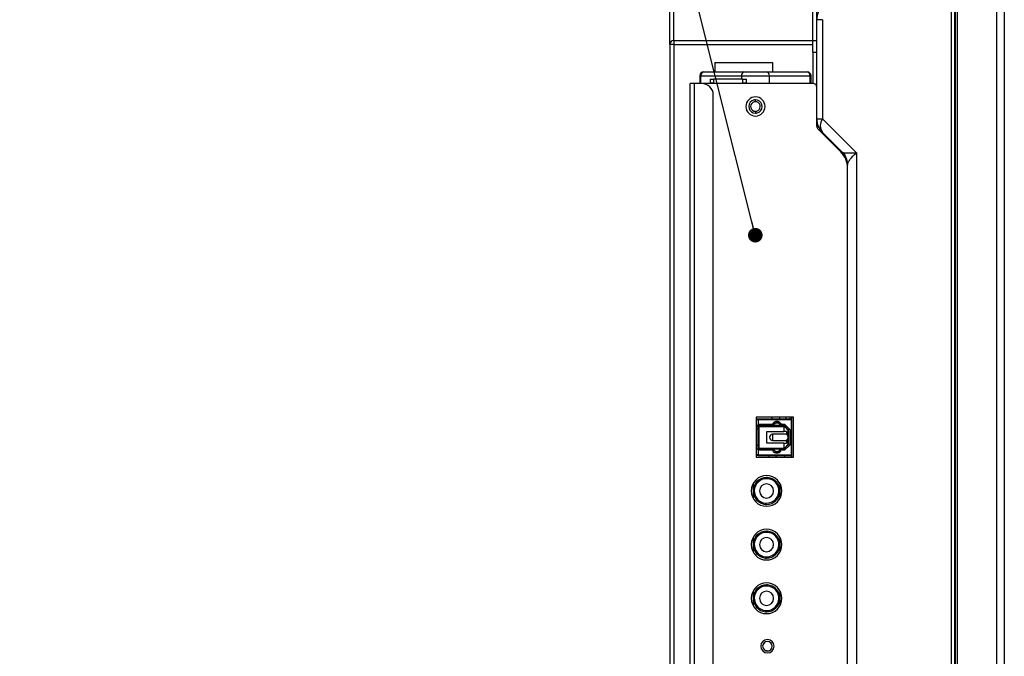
# Model space of a CAD drawing. Header units: millimetres. Extents: x 0 to 1118, y 0 to 864.
# Tile 30 of 256: x 46 to 97, y 375 to 408. Entities that reach past the tile are written whole.
import ezdxf

# ---------------------------------------------------------------- set-up
doc = ezdxf.new("R2010")
doc.units = ezdxf.units.MM
doc.dimstyles.new('SLDDIMSTYLE2', dxfattribs={"dimtxt": 0.18, "dimasz": 0.762, "dimexe": 0, "dimexo": 0.0625, "dimgap": 0, "dimtad": 0, "dimtih": 1, "dimtoh": 1, "dimdec": 0, "dimrnd": 1e-09, "dimzin": 0, "dimdsep": 46, "dimtxsty": 'Standard', "dimblk1": 'DOT', "dimblk2": 'DOT', "dimsah": 1, "dimcen": 0.09, "dimadec": 0, "dimazin": 0, "dimtfac": 0.762, "dimtdec": 0, "dimtofl": 0, "dimtmove": 0, "dimatfit": 3, "dimldrblk": 'DOT', "dimfxl": 1, "dimfrac": 2, "dimtolj": 1, "dimtzin": 0, "dimarcsym": 0})

# ---------------------------------------------------------------- blocks, each defined once
blk = doc.blocks.new('_Dot')
at = {"color": 0, "linetype": 'ByBlock', "lineweight": -2}
blk.add_line((-0.5, 0), (-1, 0), dxfattribs=at)
at = {"color": 0, "linetype": 'ByBlock', "const_width": 0.5}
blk.add_lwpolyline([(-0.25, 0, 1), (0.25, 0, 1)], format="xyb", close=True, dxfattribs=at)

msp = doc.modelspace()

# ---------------------------------------------------------------- linework, layer by layer
at = {"color": 7, "linetype": 'Continuous', "lineweight": 25}
for p, q in [((94.8919, 314.316), (94.8919, 533.588)), ((94.9319, 316.152), (94.9319, 531.752)), ((95.0319, 316.152), (95.0319, 531.752)), ((97.0719, 531.752), (97.0719, 316.152)), ((97.4719, 531.752), (97.4719, 316.152)), ((80.0319, 406.752), (80.0319, 458.4126)), ((87.4919, 406.952), (87.4919, 457.918)), ((87.6919, 402.8688), (87.6919, 408.0392)), ((87.9848, 408.0392), (87.6919, 408.0392)), ((87.9848, 408.0392), (87.9848, 402.8688)), ((80.0319, 406.752), (80.0319, 315.2817)), ((80.2319, 406.752), (80.0319, 406.752)), ((80.2319, 406.952), (80.2319, 406.752)), ((80.2319, 406.952), (87.4919, 406.952)), ((80.2319, 406.752), (80.2319, 315.0817)), ((87.4919, 406.352), (87.4919, 406.952)), ((87.4919, 406.952), (87.6919, 406.952)), ((87.4919, 406.352), (87.6919, 406.352)), ((87.4919, 406.352), (87.4919, 404.712)), ((82.3819, 405.812), (82.3819, 405.312)), ((82.3819, 405.812), (85.3819, 405.812)), ((85.3819, 405.812), (85.3819, 405.312)), ((81.7919, 405.312), (83.912, 405.312)), ((83.912, 405.312), (85.0718, 405.312)), ((85.0718, 405.312), (87.1919, 405.312)), ((81.2919, 404.714), (81.0919, 404.714)), ((81.0919, 320.8217), (81.0919, 404.714)), ((81.2919, 404.714), (81.2919, 320.8217)), ((81.6919, 404.714), (81.2919, 404.714)), ((81.5919, 405.112), (81.6469, 405.112)), ((81.5919, 405.112), (81.5919, 404.714)), ((81.6469, 405.112), (83.767, 405.112)), ((87.4919, 404.712), (81.7412, 404.712)), ((82.1219, 404.932), (82.1219, 404.732)), ((82.1219, 404.932), (82.3219, 404.932)), ((82.3219, 404.732), (82.1219, 404.732)), ((82.3219, 404.732), (82.3219, 404.932)), ((83.8219, 404.932), (82.3219, 404.932)), ((82.3219, 404.732), (83.8219, 404.732)), ((82.3219, 404.712), (82.3219, 404.732)), ((82.5519, 404.712), (82.5519, 404.732)), ((83.5919, 404.732), (83.5919, 404.712)), ((83.767, 405.112), (85.2168, 405.112)), ((83.8219, 404.932), (83.8219, 404.732)), ((83.8219, 404.932), (84.0219, 404.932)), ((84.0219, 404.732), (83.8219, 404.732)), ((83.8219, 404.732), (83.8219, 404.712)), ((84.0219, 404.732), (84.0219, 404.932)), ((85.2168, 404.712), (85.2168, 405.112)), ((85.2168, 405.112), (87.3369, 405.112)), ((87.3369, 405.112), (87.3369, 404.712)), ((87.3369, 405.112), (87.3919, 405.112)), ((87.3919, 404.712), (87.3919, 405.112)), ((82.2919, 321.0217), (82.2919, 404.114)), ((84.4919, 403.762), (84.4919, 403.862)), ((84.4919, 403.262), (84.4919, 403.162)), ((87.6919, 402.4809), (87.6919, 402.8688)), ((87.6919, 402.8688), (87.9848, 402.8688)), ((89.7605, 401.093), (87.9848, 402.8688)), ((88.9404, 401.1495), (87.7505, 402.3395)), ((87.9848, 402.1617), (88.999, 401.1475)), ((89.2782, 400.5445), (89.2919, 400.4697)), ((89.2882, 400.5537), (89.3006, 400.5199)), ((89.2919, 400.4697), (89.3069, 400.5234)), ((89.2919, 323.4488), (89.2919, 400.4697)), ((86.4719, 387.3029), (84.5319, 387.3029)), ((84.5319, 387.3029), (84.5319, 385.2129)), ((85.3719, 387.2029), (85.3719, 387.3029)), ((85.7719, 387.2029), (85.7719, 387.3029)), ((86.0919, 387.2029), (86.0919, 387.3029)), ((86.3719, 387.3029), (86.3719, 385.2129)), ((86.4719, 385.2129), (86.4719, 387.3029)), ((84.6319, 387.2029), (84.5319, 387.2029)), ((84.6319, 387.1629), (84.5719, 387.1629)), ((84.5719, 386.8779), (84.6319, 386.8779)), ((84.5719, 385.6379), (84.5719, 386.8779)), ((84.6136, 386.823), (84.6319, 386.823)), ((84.698, 386.8728), (84.6139, 386.873)), ((86.3719, 387.2029), (84.6319, 387.2029)), ((84.6319, 387.2029), (84.6319, 386.9179)), ((84.6319, 386.8779), (84.6319, 386.9179)), ((84.8094, 386.8779), (84.6319, 386.8779)), ((84.6319, 386.8579), (84.6319, 385.6579)), ((85.9729, 386.8468), (84.6353, 386.8579)), ((84.6519, 387.1829), (86.3519, 387.1829)), ((84.6519, 386.9379), (84.6519, 387.1829)), ((84.6519, 386.9379), (85.3789, 386.9379)), ((84.6919, 386.8174), (85.9769, 386.8068)), ((84.6919, 385.6984), (84.6919, 386.8174)), ((84.7319, 386.8779), (84.7319, 386.8749)), ((85.4214, 386.8779), (84.8219, 386.8779)), ((84.9119, 386.8779), (84.9119, 386.8663)), ((85.0519, 386.8779), (85.0519, 386.8544)), ((85.8024, 386.8779), (85.4214, 386.8779)), ((85.6119, 386.8498), (85.6119, 386.8779)), ((85.9819, 386.8779), (85.8024, 386.8779)), ((85.8449, 386.9379), (86.0067, 386.9379)), ((85.8619, 386.8477), (85.8619, 386.8779)), ((86.002, 386.8177), (85.9729, 386.8468)), ((86.013, 386.8468), (85.9729, 386.8468)), ((86.002, 386.8177), (85.9769, 386.8068)), ((85.9769, 386.8068), (85.9769, 386.5579)), ((85.9819, 386.8779), (86.0067, 386.9379)), ((85.9819, 386.8779), (86.2219, 386.6379)), ((86.2019, 386.6176), (86.002, 386.8177)), ((86.0067, 386.9379), (86.2819, 386.6628)), ((86.3519, 387.1829), (86.3519, 385.3329)), ((86.3719, 385.3129), (86.3719, 387.2029)), ((84.6319, 386.6779), (84.5719, 386.6779)), ((85.0919, 386.5579), (85.9769, 386.5579)), ((85.0919, 385.9579), (85.0919, 386.5579)), ((85.3818, 386.4179), (85.3818, 386.2579)), ((86.1119, 386.4179), (85.3819, 386.4179)), ((85.3819, 386.2579), (85.3819, 386.0979)), ((86.1119, 386.5579), (85.9769, 386.5579)), ((86.1119, 386.5579), (86.1119, 386.4179)), ((86.2019, 386.6176), (86.2019, 386.6579)), ((86.2019, 386.2579), (86.2019, 386.6176)), ((86.2019, 386.6029), (86.2219, 386.6029)), ((86.2019, 385.8982), (86.2019, 386.2579)), ((86.2819, 386.6628), (86.2219, 386.6379)), ((86.2219, 385.8779), (86.2219, 386.6379)), ((86.2819, 386.6628), (86.2819, 385.853)), ((84.5719, 385.8379), (84.6319, 385.8379)), ((84.6919, 385.6984), (85.9769, 385.709)), ((85.9769, 385.9579), (85.0919, 385.9579)), ((85.3819, 386.0979), (86.1119, 386.0979)), ((85.9729, 385.669), (86.002, 385.6981)), ((85.9769, 385.9579), (85.9769, 385.709)), ((85.9769, 385.9579), (86.1119, 385.9579)), ((85.9769, 385.709), (86.002, 385.6981)), ((86.2219, 385.8779), (85.9819, 385.6379)), ((86.002, 385.6981), (86.2019, 385.8982)), ((86.2819, 385.853), (86.0067, 385.5779)), ((86.1119, 386.0979), (86.1119, 385.9579)), ((86.2219, 385.9129), (86.2019, 385.9129)), ((86.2019, 385.8579), (86.2019, 385.8982)), ((86.2219, 385.8779), (86.2819, 385.853)), ((84.6319, 385.3129), (84.5319, 385.3129)), ((84.5319, 385.2129), (86.4719, 385.2129)), ((84.6319, 385.6379), (84.5719, 385.6379)), ((84.5719, 385.3529), (84.6319, 385.3529)), ((84.6319, 385.5979), (84.6319, 385.6379)), ((85.4319, 385.6379), (84.6319, 385.6379)), ((84.6319, 385.5979), (84.6319, 385.3129)), ((84.6319, 385.3129), (86.3719, 385.3129)), ((84.6353, 385.6579), (85.9729, 385.669)), ((84.6519, 385.3329), (84.6519, 385.5779)), ((85.3874, 385.5779), (84.6519, 385.5779)), ((86.3519, 385.3329), (84.6519, 385.3329)), ((84.7219, 385.6379), (84.7219, 385.6586)), ((84.7319, 385.6587), (84.7319, 385.6379)), ((84.9119, 385.6602), (84.9119, 385.6379)), ((85.0519, 385.6614), (85.0519, 385.6379)), ((85.1719, 385.2259), (85.1719, 385.2129)), ((85.1719, 385.2259), (85.1941, 385.2259)), ((85.1941, 385.3129), (85.1941, 385.2129)), ((85.7919, 385.6379), (85.4319, 385.6379)), ((85.5741, 385.2267), (85.5741, 385.3129)), ((85.5901, 385.2267), (85.5741, 385.2267)), ((85.5901, 385.2129), (85.5901, 385.3129)), ((85.6119, 385.6379), (85.6119, 385.666)), ((85.9819, 385.6379), (85.7919, 385.6379)), ((86.0067, 385.5779), (85.8364, 385.5779)), ((85.8619, 385.6379), (85.8619, 385.6681)), ((85.9729, 385.669), (86.013, 385.669)), ((85.9819, 385.6379), (86.0067, 385.5779)), ((86.0171, 385.2129), (86.0171, 385.3129)), ((86.0191, 385.2129), (86.0191, 385.3129)), ((86.3701, 385.2129), (86.3701, 385.3129)), ((86.3701, 385.3117), (86.3719, 385.3117)), ((86.3701, 385.2259), (86.3719, 385.2259)), ((85.1223, 384.1561), (85.118, 384.0962)), ((84.3719, 383.8452), (84.3719, 383.4579)), ((85.7719, 383.8452), (85.7719, 383.4579)), ((84.3719, 383.4579), (84.3719, 383.0706)), ((85.7719, 383.4579), (85.7719, 383.0706)), ((85.0214, 382.7597), (85.0257, 382.8196)), ((85.1223, 381.3561), (85.118, 381.2962)), ((84.3719, 381.0452), (84.3719, 380.6579)), ((84.3719, 380.6579), (84.3719, 380.2706)), ((85.7719, 381.0452), (85.7719, 380.6579)), ((85.7719, 380.6579), (85.7719, 380.2706)), ((85.0214, 379.9597), (85.0257, 380.0196)), ((85.1223, 378.5561), (85.118, 378.4962)), ((84.3719, 378.2452), (84.3719, 377.8579)), ((85.7719, 378.2452), (85.7719, 377.8579)), ((84.3719, 377.6067), (84.3123, 377.6067)), ((84.3719, 377.8579), (84.3719, 377.4706)), ((85.7719, 377.8579), (85.7719, 377.4706)), ((85.0214, 377.1597), (85.0257, 377.2196))]:
    msp.add_line(p, q, dxfattribs=at)
at = {"color": 8, "linetype": 'Continuous', "lineweight": 25}
for p, q in [((94.7161, 323.4488), (94.7161, 529.4738)), ((80.2319, 406.952), (80.2319, 458.4074)), ((80.2319, 406.752), (87.4919, 406.752)), ((81.6469, 404.714), (81.6469, 405.112)), ((83.767, 405.112), (83.767, 404.932)), ((89.7605, 401.093), (89.7605, 323.4488)), ((89.2919, 400.4404), (89.2838, 400.4404)), ((84.5844, 386.8485), (84.6337, 386.8482))]:
    msp.add_line(p, q, dxfattribs=at)
at = {"color": 7, "linetype": 'Continuous', "lineweight": 25, "flags": 128}
msp.add_lwpolyline([(86.2627, 387.2029), (86.2837, 387.2458), (86.3253, 387.3029)], dxfattribs=at)
at = {"color": 7, "linetype": 'Continuous', "lineweight": 25}
for centre, radius, start, end in [((88.6919, 408.0392), 1, 134.99998, 180), ((80.2319, 406.752), 0.2, 90, 180), ((81.7919, 405.112), 0.2, 90, 180), ((81.8246, 405.1357), 0.1793, 100.51919, 187.60481), ((83.9447, 405.1357), 0.1793, 100.51919, 187.60481), ((85.0391, 405.1357), 0.1793, 352.39519, 79.48081), ((87.1591, 405.1357), 0.1793, 352.39519, 79.48081), ((87.1919, 405.112), 0.2, 0, 90), ((81.6919, 404.114), 0.6, 0, 90), ((87.4919, 404.512), 0.2, 0, 90), ((87.4919, 404.712), 0.2, 329.9991, 0), ((84.4919, 403.512), 0.5, 90, 270), ((84.4919, 403.512), 0.35, 122.17434, 270), ((84.4919, 403.512), 0.25, 122.17434, 270), ((84.4919, 403.512), 0.35, 90, 122.17434), ((84.4919, 403.512), 0.25, 90, 122.17434), ((84.4919, 403.512), 0.5, 270, 90), ((84.4919, 403.512), 0.35, 302.17434, 90), ((84.4919, 403.512), 0.25, 302.17434, 90), ((84.4919, 403.512), 0.25, 270, 302.17434), ((84.4919, 403.512), 0.35, 270, 302.17434), ((88.6919, 402.8688), 1, 180, 225), ((88.4924, 402.5153), 0.6186, 145.14384, 214.85722), ((87.8919, 402.4809), 0.2, 180, 225), ((88.0919, 400.301), 1.2, 0, 45), ((84.5719, 387.0629), 0.1, 90.00009, 113.57818), ((85.6119, 386.8319), 0.256, 90, 155.53972), ((85.6119, 386.8319), 0.196, 90, 166.42641), ((85.6119, 386.7867), 0.2112, 25.59154, 154.40845), ((85.6119, 386.8319), 0.256, 24.46029, 90), ((85.6119, 386.8319), 0.196, 13.57358, 90), ((85.3819, 386.2579), 0.16, 90.00426, 180), ((85.3819, 386.2579), 0.16, 180, 269.99932), ((84.5719, 385.4529), 0.1, 246.42182, 270.00007), ((85.6119, 385.6709), 0.243, 202.50203, 270), ((85.6119, 385.6709), 0.183, 190.38885, 270), ((85.6119, 385.7129), 0.195, 202.61988, 337.38014), ((85.6119, 385.6709), 0.183, 270, 349.61117), ((85.6119, 385.6709), 0.243, 270, 337.4979), ((85.0719, 383.4579), 0.8, 90, 270), ((85.0719, 383.4579), 0.7, 90, 265.86574), ((85.0719, 383.4579), 0.8, 270, 90), ((85.0719, 383.4579), 0.7, 89.40164, 90), ((85.0719, 383.4579), 0.7, 270, 85.86574), ((85.0719, 383.4579), 0.7, 85.86574, 89.40164), ((85.0719, 383.4579), 0.64, 90.0095, 265.86574), ((85.0719, 383.4579), 0.37, 90, 270), ((85.0719, 383.4579), 0.64, 89.40164, 90.0095), ((85.0719, 383.4579), 0.37, 270, 90), ((85.0719, 383.4579), 0.64, 270.00919, 85.86574), ((85.0719, 383.4579), 0.64, 85.86574, 89.40164), ((85.0719, 383.4579), 0.7, 265.86574, 270), ((85.0719, 383.4579), 0.64, 265.86574, 269.40164), ((85.0719, 383.4579), 0.64, 269.40164, 270.00919), ((85.0719, 380.6579), 0.8, 90, 270), ((85.0719, 380.6579), 0.7, 90, 265.86574), ((85.0719, 380.6579), 0.64, 90.0095, 265.86574), ((85.0719, 380.6579), 0.64, 89.40164, 90.0095), ((85.0719, 380.6579), 0.8, 270, 90), ((85.0719, 380.6579), 0.7, 89.40164, 90), ((85.0719, 380.6579), 0.7, 270, 85.86574), ((85.0719, 380.6579), 0.64, 270.00919, 85.86574), ((85.0719, 380.6579), 0.64, 85.86574, 89.40164), ((85.0719, 380.6579), 0.7, 85.86574, 89.40164), ((85.0719, 380.6579), 0.37, 90, 270), ((85.0719, 380.6579), 0.37, 270, 90), ((85.0719, 380.6579), 0.7, 265.86574, 270), ((85.0719, 380.6579), 0.64, 265.86574, 269.40164), ((85.0719, 380.6579), 0.64, 269.40164, 270.00919), ((85.0719, 377.8579), 0.8, 90, 270), ((85.0719, 377.8579), 0.7, 90, 265.86574), ((85.0719, 377.8579), 0.64, 90.0095, 265.86574), ((85.0719, 377.8579), 0.64, 89.40164, 90.0095), ((85.0719, 377.8579), 0.8, 270, 90), ((85.0719, 377.8579), 0.7, 89.40164, 90), ((85.0719, 377.8579), 0.7, 270, 85.86574), ((85.0719, 377.8579), 0.64, 270.00919, 85.86574), ((85.0719, 377.8579), 0.64, 85.86574, 89.40164), ((85.0719, 377.8579), 0.7, 85.86574, 89.40164), ((85.0719, 377.8579), 0.37, 90, 270), ((85.0719, 377.8579), 0.37, 270, 90), ((85.0719, 377.8579), 0.7, 265.86574, 270), ((85.0719, 377.8579), 0.64, 265.86574, 269.40164), ((85.0719, 377.8579), 0.64, 269.40164, 270.00919), ((85.1169, 375.3579), 0.35, 90, 270), ((85.1169, 375.3569), 0.25, 0, 180), ((85.1169, 375.3579), 0.35, 270, 90), ((85.1169, 375.3569), 0.25, 180, 0), ((85.1742, 375.5695), 0.45, 236.94007, 272.87984)]:
    msp.add_arc(centre, radius, start, end, dxfattribs=at)
at = {"color": 8, "linetype": 'Continuous', "lineweight": 25}
msp.add_arc((88.7304, 400.8873), 0.3739, 10.3671, 44.09252, dxfattribs=at)
at = {"color": 7, "linetype": 'Continuous', "lineweight": 25}
for points, knots in [([(87.6919, 408.0392), (87.6919, 408.0394), (87.6919, 408.0396), (87.6919, 408.0427), (87.6919, 408.0477), (87.6919, 408.0549), (87.6919, 408.0644), (87.6919, 408.0762), (87.6919, 408.0904), (87.6919, 408.1072), (87.6919, 408.1265), (87.6919, 408.1486), (87.6919, 408.1734), (87.6919, 408.201), (87.6919, 408.2315), (87.6919, 408.2997), (87.6919, 408.4255), (87.6919, 408.6362), (87.6919, 408.8319), (87.6919, 408.9902), (87.6919, 409.1044), (87.6919, 409.22), (87.6919, 409.3365), (87.6919, 409.4144), (87.6919, 409.4534)], [0, 0, 0, 0, 0.0280507, 0.0560975, 0.0841381, 0.1121781, 0.1402286, 0.1682821, 0.1963265, 0.2243658, 0.2524209, 0.2805064, 0.3085868, 0.3366438, 0.3646864, 0.3927478, 0.5090208, 0.6252948, 0.7415833, 0.7932789, 0.8449693, 0.8966448, 0.9483212, 1, 1, 1, 1]), ([(87.8141, 402.3905), (87.8125, 402.3931), (87.7943, 402.4241), (87.7688, 402.4821), (87.7372, 402.5602), (87.7146, 402.6307), (87.6997, 402.6817), (87.6926, 402.7029), (87.6922, 402.6785), (87.692, 402.6661)], [0, 0, 0, 0, 0.0101253, 0.1190985, 0.2533314, 0.4123593, 0.5939218, 0.7948503, 1, 1, 1, 1]), ([(88.5571, 401.5328), (88.5464, 401.5542), (88.5063, 401.6342), (88.4443, 401.6996), (88.399, 401.7475)], [0, 0, 0, 0, 0.2675378, 1, 1, 1, 1]), ([(88.999, 401.1475), (89.0035, 401.1432), (89.0124, 401.1345), (89.0255, 401.1241), (89.0382, 401.1157), (89.0463, 401.1125), (89.0503, 401.1108)], [0, 0, 0, 0, 0.2500045, 0.4999853, 0.7500083, 1, 1, 1, 1]), ([(89.0095, 401.1379), (89.0854, 401.0447), (89.2388, 400.8564), (89.2731, 400.6336), (89.2905, 400.521)], [0, 0, 0, 0, 0.494779, 1, 1, 1, 1]), ([(89.0503, 401.1108), (89.0552, 401.1093), (89.0651, 401.1061), (89.0823, 401.1023), (89.1013, 401.0991), (89.1221, 401.0965), (89.1448, 401.0943), (89.1693, 401.0926), (89.1954, 401.0912), (89.2233, 401.0902), (89.2527, 401.0894), (89.2837, 401.0888), (89.3162, 401.0885), (89.3502, 401.0884), (89.3856, 401.0883), (89.4223, 401.0884), (89.4603, 401.0887), (89.4996, 401.089), (89.5401, 401.0893), (89.5818, 401.0898), (89.6247, 401.0904), (89.6688, 401.0911), (89.7139, 401.092), (89.745, 401.0927), (89.7605, 401.093)], [0, 0, 0, 0, 0.04548027, 0.09096355, 0.13644488, 0.18191925, 0.2273812, 0.27282739, 0.31826366, 0.36369713, 0.4091339, 0.45457881, 0.50003388, 0.54549466, 0.59095503, 0.63640857, 0.68184832, 0.72726666, 0.77266507, 0.81806113, 0.86347381, 0.90892197, 0.95442444, 1, 1, 1, 1]), ([(84.5843, 386.8485), (84.5842, 386.8456), (84.5851, 386.8398), (84.5892, 386.8321), (84.5958, 386.8262), (84.604, 386.823), (84.6129, 386.8228), (84.6212, 386.8258), (84.6281, 386.8314), (84.6325, 386.8391), (84.6337, 386.845), (84.6338, 386.8479)], [0, 0, 0, 0, 0.1097805, 0.2200548, 0.3307148, 0.4419309, 0.5540183, 0.6659942, 0.7757019, 0.8872809, 1, 1, 1, 1]), ([(84.6338, 386.8479), (84.6338, 386.8508), (84.6328, 386.8566), (84.6286, 386.8642), (84.622, 386.8699), (84.6139, 386.873), (84.6053, 386.8732), (84.5971, 386.8704), (84.5902, 386.865), (84.5856, 386.8573), (84.5844, 386.8515), (84.5843, 386.8485)], [0, 0, 0, 0, 0.1106267, 0.2217762, 0.331848, 0.4421251, 0.5530513, 0.6621481, 0.7733149, 0.8859266, 1, 1, 1, 1]), ([(84.6319, 387.2029), (84.632, 387.2028), (84.6323, 387.2025), (84.6341, 387.2006), (84.6366, 387.1982), (84.6404, 387.1944), (84.6455, 387.1892), (84.6498, 387.185), (84.6519, 387.1829)], [0, 0, 0, 0, 0.1321526, 0.2643062, 0.3966529, 0.5288384, 0.7643884, 1, 1, 1, 1]), ([(84.6319, 386.9179), (84.6319, 386.9193), (84.6322, 386.9221), (84.6334, 386.9259), (84.6353, 386.9293), (84.6376, 386.9321), (84.6403, 386.9343), (84.6431, 386.936), (84.646, 386.9371), (84.6489, 386.9378), (84.6509, 386.9379), (84.6519, 386.9379)], [0, 0, 0, 0, 0.1571042, 0.3045093, 0.4389932, 0.5585621, 0.6643976, 0.7591081, 0.8452012, 0.9248583, 1, 1, 1, 1]), ([(84.6353, 386.8579), (84.6346, 386.8579), (84.6333, 386.8579), (84.6321, 386.8579), (84.6319, 386.8579), (84.6319, 386.8579)], [0, 0, 0, 0, 0.3333175, 0.6666636, 1, 1, 1, 1]), ([(84.6919, 386.8174), (84.6895, 386.8174), (84.6848, 386.8177), (84.6778, 386.8191), (84.6707, 386.8213), (84.6637, 386.8245), (84.6568, 386.8288), (84.6503, 386.8342), (84.6442, 386.841), (84.639, 386.8489), (84.6364, 386.8548), (84.6353, 386.8579)], [0, 0, 0, 0, 0.081026, 0.1645353, 0.2528673, 0.3481655, 0.4530898, 0.5697969, 0.6999053, 0.8432242, 1, 1, 1, 1]), ([(84.7294, 386.8747), (84.723, 386.8743), (84.7064, 386.8731), (84.7012, 386.873), (84.698, 386.8729)], [0, 0, 0, 0, 0.3839067, 1, 1, 1, 1]), ([(84.702, 386.8403), (84.7087, 386.839), (84.7258, 386.8356), (84.7687, 386.8305), (84.8041, 386.8258), (84.8219, 386.8234)], [0, 0, 0, 0, 0.24342582, 0.62170628, 1, 1, 1, 1]), ([(84.8219, 386.8563), (84.8219, 386.8595), (84.8219, 386.8657), (84.8219, 386.8736), (84.8219, 386.8775), (84.8219, 386.879)], [0, 0, 0, 0, 0.3333734, 0.6656653, 1, 1, 1, 1]), ([(84.9548, 386.8581), (84.9552, 386.8584), (84.9563, 386.8594), (84.9514, 386.8611), (84.9406, 386.8633), (84.9236, 386.8653), (84.9022, 386.8673), (84.8772, 386.8692), (84.85, 386.8711), (84.8312, 386.8723), (84.8219, 386.8729)], [0, 0, 0, 0, 0.0537628, 0.1928687, 0.3306018, 0.4671408, 0.602355, 0.7361548, 0.8687513, 1, 1, 1, 1]), ([(84.8219, 386.8234), (84.8219, 386.8213), (84.8219, 386.8172), (84.8219, 386.8151), (84.8219, 386.8141)], [0, 0, 0, 0, 0.5000034, 1, 1, 1, 1]), ([(84.9599, 386.8552), (84.9586, 386.8563), (84.957, 386.8576), (84.9549, 386.8578), (84.9545, 386.8579)], [0, 0, 0, 0, 0.79860365, 1, 1, 1, 1]), ([(85.3789, 386.9379), (85.3833, 386.9309), (85.3924, 386.9172), (85.4065, 386.8972), (85.4164, 386.8842), (85.4214, 386.8779)], [0, 0, 0, 0, 0.3425567, 0.6758081, 1, 1, 1, 1]), ([(85.8449, 386.9379), (85.8382, 386.9278), (85.8249, 386.9074), (85.8099, 386.8878), (85.8024, 386.8779)], [0, 0, 0, 0, 0.49999617, 1, 1, 1, 1]), ([(86.3519, 387.1829), (86.3539, 387.1849), (86.3578, 387.1888), (86.3635, 387.1945), (86.3681, 387.1991), (86.3712, 387.2022), (86.3717, 387.2027), (86.3719, 387.2029)], [0, 0, 0, 0, 0.2202029, 0.4403894, 0.660303, 0.8303161, 1, 1, 1, 1]), ([(86.2019, 386.2579), (86.2019, 386.2632), (86.2013, 386.2739), (86.1988, 386.2899), (86.1944, 386.3064), (86.1879, 386.3233), (86.1791, 386.341), (86.1674, 386.3595), (86.1524, 386.3787), (86.1338, 386.3987), (86.1196, 386.4114), (86.1119, 386.4179)], [0, 0, 0, 0, 0.0813744, 0.1643359, 0.2512375, 0.344607, 0.4468338, 0.5611668, 0.6902972, 0.8359281, 1, 1, 1, 1]), ([(86.1119, 386.0979), (86.1196, 386.1044), (86.1338, 386.1171), (86.1525, 386.1371), (86.1674, 386.1563), (86.1791, 386.1748), (86.1879, 386.1925), (86.1944, 386.2094), (86.1988, 386.2258), (86.2013, 386.2419), (86.2019, 386.2526), (86.2019, 386.2579)], [0, 0, 0, 0, 0.1641587, 0.3098344, 0.4389353, 0.5531769, 0.655353, 0.7486996, 0.8355524, 0.9185501, 1, 1, 1, 1]), ([(84.6353, 385.6579), (84.6364, 385.661), (84.639, 385.6668), (84.6442, 385.6748), (84.6502, 385.6815), (84.6568, 385.687), (84.6637, 385.6913), (84.6707, 385.6945), (84.6778, 385.6967), (84.6848, 385.6981), (84.6895, 385.6984), (84.6919, 385.6984)], [0, 0, 0, 0, 0.1557532, 0.2992485, 0.4297077, 0.5470432, 0.6521637, 0.7475059, 0.8355132, 0.9188676, 1, 1, 1, 1]), ([(84.6319, 385.6579), (84.6319, 385.6579), (84.6321, 385.6579), (84.6333, 385.6579), (84.6346, 385.6579), (84.6353, 385.6579)], [0, 0, 0, 0, 0.3333345, 0.6666815, 1, 1, 1, 1]), ([(84.6319, 385.5979), (84.632, 385.5959), (84.6324, 385.592), (84.6349, 385.5868), (84.6386, 385.5827), (84.6427, 385.5799), (84.6473, 385.5782), (84.6503, 385.578), (84.6519, 385.5779)], [0, 0, 0, 0, 0.2196299, 0.4391333, 0.599311, 0.7592863, 0.8797003, 1, 1, 1, 1]), ([(84.6319, 385.3129), (84.632, 385.313), (84.6323, 385.3133), (84.6341, 385.3151), (84.6366, 385.3176), (84.6404, 385.3214), (84.6455, 385.3265), (84.6498, 385.3308), (84.6519, 385.3329)], [0, 0, 0, 0, 0.13215404, 0.26430865, 0.39665645, 0.52884309, 0.76439072, 1, 1, 1, 1]), ([(85.3874, 385.5779), (85.3943, 385.5881), (85.4082, 385.6084), (85.424, 385.6281), (85.4319, 385.6379)], [0, 0, 0, 0, 0.4999959, 1, 1, 1, 1]), ([(85.7919, 385.6379), (85.7972, 385.6314), (85.8078, 385.6183), (85.8225, 385.5983), (85.8318, 385.5847), (85.8364, 385.5779)], [0, 0, 0, 0, 0.3333339, 0.6666629, 1, 1, 1, 1]), ([(86.3719, 385.3129), (86.3718, 385.3131), (86.3715, 385.3134), (86.3697, 385.3152), (86.3672, 385.3176), (86.3634, 385.3214), (86.3582, 385.3266), (86.354, 385.3308), (86.3519, 385.3329)], [0, 0, 0, 0, 0.1321534, 0.264308, 0.3966557, 0.5288421, 0.7643903, 1, 1, 1, 1])]:
    msp.add_open_spline(points, degree=3, knots=knots, dxfattribs=at)
at = {"color": 8, "linetype": 'Continuous', "lineweight": 25}
for points, knots in [([(87.9022, 402.1877), (87.9055, 402.1922), (87.9258, 402.2197), (87.9579, 402.1881), (87.9848, 402.1617)], [0, 0, 0, 0, 0.1633608, 1, 1, 1, 1]), ([(88.8676, 401.2789), (88.9029, 401.2416), (88.9419, 401.2004), (88.9512, 401.1376), (88.952, 401.1317)], [0, 0, 0, 0, 0.90691356, 1, 1, 1, 1]), ([(89.0503, 401.1108), (89.121, 401.0151), (89.2469, 400.8445), (89.2687, 400.636), (89.2782, 400.5445)], [0, 0, 0, 0, 0.5614186, 1, 1, 1, 1]), ([(89.3069, 400.5234), (89.3115, 400.545), (89.3243, 400.6055), (89.4449, 400.7928), (89.6343, 400.973), (89.7605, 401.093)], [0, 0, 0, 0, 0.157238, 0.4386213, 1, 1, 1, 1]), ([(84.698, 386.8728), (84.6947, 386.8724), (84.6883, 386.8717), (84.6801, 386.8659), (84.6744, 386.8577), (84.6736, 386.8512), (84.6732, 386.8479)], [0, 0, 0, 0, 0.2492255, 0.4995085, 0.7497454, 1, 1, 1, 1])]:
    msp.add_open_spline(points, degree=3, knots=knots, dxfattribs=at)
at = {"color": 7, "linetype": 'Continuous', "lineweight": 25}
msp.add_open_spline([(84.8094, 386.8779), (84.8136, 386.8783), (84.8177, 386.8787), (84.8219, 386.879)], degree=3, dxfattribs=at)

# ---------------------------------------------------------------- leaders
at = {"color": 7, "linetype": 'Continuous', "lineweight": 0}
msp.add_leader([(84.4834, 396.7981), (46.1161, 549.594)], dimstyle='SLDDIMSTYLE2', dxfattribs=at)

doc.saveas('drawing.dxf')
